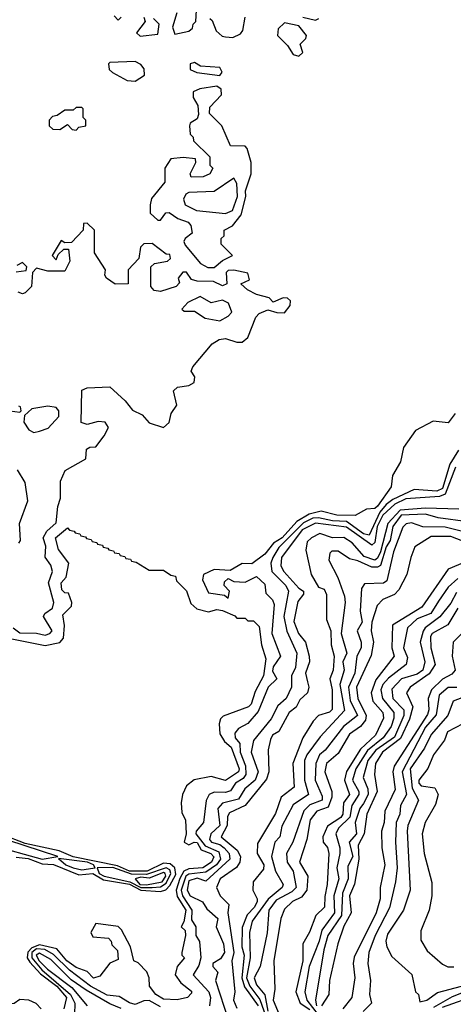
# Model space of a CAD drawing. Extents: x 2668140 to 2765664, y 823621 to 955240.
# Tile 146 of 256: x 2689055 to 2690594, y 877311 to 880801. Entities that reach past the tile are written whole.
import ezdxf

# ---------------------------------------------------------------- set-up
doc = ezdxf.new("R2010")
doc.units = 0

msp = doc.modelspace()

# ---------------------------------------------------------------- linework, layer by layer
at = {"layer": '0CON02XD'}
for points in [[(2689612.5, 880825), (2689597.5, 880775), (2689605, 880750), (2689655, 880760), (2689668.3, 880771.7), (2689670, 880785), (2689680, 880795), (2689682.5, 880835)], [(2689390, 880815), (2689405, 880800), (2689415, 880810)], [(2689495, 880810), (2689500, 880795), (2689470, 880755), (2689482.5, 880742.5), (2689545, 880750), (2689550, 880785), (2689530, 880805)], [(2689730, 880805), (2689738.3, 880798.3), (2689751.7, 880761.7), (2689773, 880743), (2689785, 880740), (2689811.7, 880738.3), (2689838.3, 880751.7), (2689847, 880763), (2689855, 880810)], [(2690060, 880810), (2690105, 880800), (2690116.7, 880805)], [(2690045, 880672.5), (2690060, 880685), (2690050, 880715), (2690070, 880735), (2690072.5, 880745), (2690045, 880780), (2689995, 880790), (2689971.7, 880768.3), (2689970, 880745), (2690005, 880710), (2690025, 880677.5), (2690045, 880672.5)], [(2689465, 880583.8), (2689497.5, 880605), (2689497, 880627), (2689485, 880642.5), (2689465, 880652.5), (2689375, 880650), (2689370, 880645), (2689372.5, 880625), (2689383.9, 880613.9), (2689436.1, 880586.1), (2689465, 880583.8)], [(2689765, 880604), (2689773.8, 880615), (2689765, 880631.2), (2689697, 880637), (2689675, 880650), (2689660, 880645), (2689660, 880625), (2689683.6, 880613.6), (2689765, 880604)], [(2689745, 879922.5), (2689775, 879947.5), (2689810, 879965), (2689770, 880005), (2689770, 880025), (2689780, 880035), (2689780, 880055), (2689810, 880070), (2689840.7, 880109.3), (2689858, 880175), (2689856.2, 880195), (2689876.7, 880255), (2689876.7, 880295), (2689862.5, 880345), (2689855, 880352.5), (2689803.6, 880353.6), (2689772.5, 880425), (2689728.3, 880468.3), (2689729.3, 880490.7), (2689771.2, 880535), (2689770, 880555), (2689755, 880566), (2689693.9, 880556.1), (2689670, 880545), (2689670, 880525), (2689687, 880497), (2689690, 880465), (2689685, 880450), (2689660, 880435), (2689657.5, 880425), (2689660, 880395), (2689670, 880385), (2689671.7, 880371.7), (2689730, 880315), (2689730, 880285), (2689740, 880275), (2689730, 880255), (2689705.9, 880244.1), (2689663, 880243), (2689660, 880255), (2689680, 880295), (2689678.3, 880308.3), (2689635, 880312.5), (2689591.7, 880308.3), (2689570, 880275), (2689570, 880225), (2689523, 880167), (2689517.5, 880145), (2689517.5, 880115), (2689545, 880090), (2689555, 880090), (2689573.6, 880116.4), (2689585, 880117.5), (2689616.4, 880096.4), (2689653, 880083), (2689661.7, 880071.7), (2689667.5, 880045), (2689642.5, 880025), (2689637.5, 880015), (2689641.7, 880001.7), (2689697, 879937), (2689723, 879923), (2689745, 879922.5)], [(2689255, 880410), (2689265, 880420), (2689290, 880425), (2689290, 880445), (2689280, 880455), (2689280, 880485), (2689275, 880490), (2689255, 880490), (2689245, 880480), (2689215, 880480), (2689188.3, 880461.7), (2689171.7, 880458.3), (2689160, 880445), (2689160, 880425), (2689173, 880413), (2689197.5, 880412.5), (2689225, 880430), (2689241.7, 880411.7), (2689255, 880410)], [(2689785, 880114.2), (2689810, 880125), (2689828.1, 880175), (2689825, 880220), (2689815, 880240), (2689745, 880192.5), (2689655, 880188.8), (2689645, 880182.5), (2689636.7, 880165), (2689642.5, 880145), (2689682.5, 880125), (2689785, 880114.2)], [(2689032, 878645), (2689055, 878628.1), (2689115, 878626), (2689145, 878618.8), (2689162.5, 878625), (2689170, 878635), (2689140, 878685), (2689144.1, 878695.9), (2689171.2, 878715), (2689176.2, 878735), (2689157.5, 878805), (2689172, 878845), (2689165, 878867.5), (2689145.9, 878895.9), (2689147.5, 878935), (2689138, 878965), (2689151.7, 878988.3), (2689185, 879017.5), (2689190, 879075), (2689200, 879105), (2689200, 879165), (2689216.4, 879203.6), (2689290, 879245), (2689291.7, 879278.3), (2689303.8, 879286.2), (2689325, 879286.7), (2689354.5, 879325.5), (2689370.6, 879355), (2689358.8, 879375), (2689333.3, 879376.7), (2689295, 879366.2), (2689273, 879373), (2689275, 879487.5), (2689295, 879496.7), (2689375, 879500), (2689429.7, 879449.7), (2689455, 879417.5), (2689490, 879400), (2689515, 879372.5), (2689565, 879355.8), (2689585, 879373.8), (2689592.5, 879405), (2689613.1, 879435), (2689601.2, 879485), (2689615, 879498.8), (2689655, 879504.3), (2689674.2, 879515), (2689676.7, 879535), (2689664, 879555), (2689668.8, 879571.2), (2689738.3, 879651.7), (2689762.7, 879667.3), (2689785, 879671.2), (2689825, 879658), (2689845, 879658), (2689864, 879675), (2689893, 879747), (2689905, 879760), (2689935, 879772.5), (2689967, 879763), (2689995, 879762.5), (2690015, 879787.5), (2690015.7, 879805), (2690005, 879814), (2689990, 879815), (2689955, 879800), (2689940, 879815), (2689895, 879826.7), (2689863.9, 879843.9), (2689840, 879865), (2689870.7, 879879.3), (2689865, 879902.5), (2689815, 879913.3), (2689795, 879912.5), (2689787.5, 879905), (2689790, 879865), (2689775, 879857.5), (2689743, 879873), (2689685, 879873.8), (2689665, 879880), (2689646.4, 879906.4), (2689633.6, 879906.4), (2689617.5, 879885), (2689621.7, 879868.3), (2689610, 879855), (2689555, 879837.5), (2689531.7, 879841.7), (2689520, 879855), (2689520, 879925), (2689533, 879937), (2689580, 879945), (2689590, 879955), (2689588.3, 879968.3), (2689575, 879970), (2689525, 880007.5), (2689495, 880006.7), (2689483.3, 879995), (2689477.5, 879955), (2689440, 879915), (2689440, 879865), (2689394.1, 879864.1), (2689362.5, 879885), (2689357.5, 879895), (2689360, 879915), (2689320, 879975), (2689320, 880055), (2689295, 880080), (2689281.7, 880078.3), (2689280, 880055), (2689238.3, 880011.7), (2689215, 880010), (2689201.7, 880018.3), (2689170, 879965), (2689185, 879950), (2689191.7, 879968.3), (2689211.7, 879988.3), (2689228.3, 879988.3), (2689232.5, 879945), (2689215, 879910), (2689155, 879910), (2689115, 879920), (2689100, 879905), (2689097.5, 879855), (2689075, 879832.5), (2689065, 879830), (2689050, 879835)], [(2689042.5, 879907.5), (2689078.3, 879911.7), (2689080, 879925), (2689065, 879940), (2689045, 879930)], [(2689765, 879733.3), (2689795, 879750), (2689807.5, 879765), (2689796.1, 879796.1), (2689775, 879806.7), (2689735, 879797.5), (2689695, 879820), (2689651.7, 879798.3), (2689630, 879775), (2689638.3, 879768.3), (2689675, 879767.5), (2689713, 879743), (2689765, 879733.3)], [(2689020, 879415), (2689055, 879410), (2689060, 879415), (2689058.3, 879428.3), (2689051.7, 879431.7)], [(2689105, 879337.5), (2689125, 879342.5), (2689156.4, 879353.6), (2689193.8, 879395), (2689193.8, 879415), (2689185, 879426.7), (2689155, 879431.2), (2689098.3, 879421.7), (2689071.7, 879398.3), (2689070, 879375), (2689087, 879347), (2689105, 879337.5)], [(2690600, 879405), (2690575, 879372.5), (2690521.7, 879378.3), (2690460, 879345), (2690416.7, 879285), (2690406.4, 879233.6), (2690377.5, 879185), (2690372.5, 879145), (2690325, 879076.2), (2690315, 879068.8), (2690285, 879066), (2690245, 879043.3), (2690180, 879045), (2690125, 879059.4), (2690082.2, 879047.8), (2690038.2, 879021.8), (2689985.8, 878965), (2689955.8, 878945), (2689925, 878906.2), (2689878.3, 878871.7), (2689845, 878873.8), (2689801.7, 878848.3), (2689745, 878852), (2689707.5, 878835), (2689703.3, 878815), (2689725, 878770), (2689781.7, 878761.7), (2689795, 878750), (2689800, 878775), (2689780, 878795), (2689781.7, 878808.3), (2689795, 878820), (2689815, 878810), (2689855, 878807.5), (2689895, 878827.5), (2689925, 878800), (2689928.3, 878768.3), (2689952.5, 878745), (2689958.3, 878728.3), (2689950, 878625), (2689980, 878545), (2689955, 878506.7), (2689951.7, 878491.7), (2689967.5, 878465), (2689936.7, 878435), (2689901.2, 878348.8), (2689865, 878306.7), (2689831.7, 878288.3), (2689818.3, 878271.7), (2689820, 878255), (2689836.2, 878235), (2689837.5, 878205), (2689856.6, 878156.6), (2689858, 878125), (2689848.2, 878111.8), (2689820.8, 878095), (2689802.5, 878067.5), (2689785, 878062), (2689745, 878063.3), (2689727.5, 878055), (2689717, 878033), (2689706.7, 877955), (2689680.8, 877925), (2689680, 877915), (2689712.6, 877872.6), (2689761.7, 877851.7), (2689767.8, 877825), (2689753.1, 877805), (2689715, 877779.5), (2689655, 877772.3), (2689645, 877765.5), (2689627.7, 877715), (2689632.5, 877695), (2689665.8, 877645), (2689665, 877610), (2689680, 877585), (2689680, 877555), (2689693, 877533), (2689698, 877475), (2689691.2, 877448.8), (2689670, 877415), (2689726, 877355), (2689732, 877335), (2689728.8, 877305)], [(2690612, 879275), (2690581.4, 879225), (2690555, 879139.2), (2690535, 879129.5), (2690455, 879136), (2690379.1, 879100.9), (2690355, 879083.1), (2690332.5, 879055), (2690295, 878974), (2690275, 878978.1), (2690215, 879021.8), (2690165, 879024.5)], [(2689052.5, 878945), (2689057.5, 878955), (2689053.8, 879015), (2689083.8, 879095), (2689075, 879160), (2689047.5, 879205)], [(2690601.1, 879215), (2690565, 879119.2), (2690545, 879111.1), (2690425, 879102.7), (2690385.8, 879084.2), (2690343.1, 879045), (2690323.8, 879005), (2690315, 878947.5), (2690305, 878938), (2690215, 879002.7), (2690105, 879016.4), (2690057.4, 878992.6), (2689984.2, 878895), (2689982, 878865), (2689992, 878845), (2690045.8, 878785.8), (2690062.5, 878775), (2690062.5, 878765), (2690041.7, 878738.3), (2690027.7, 878667.7), (2690044, 878625), (2690068.8, 878595), (2690082, 878545), (2690083.8, 878525), (2690068.8, 878485), (2690076.4, 878453.6)], [(2690613.6, 879066.4), (2690495, 879070), (2690405, 879062.7), (2690361.5, 879015), (2690335.7, 878914.3), (2690325, 878892.5), (2690315, 878885.6), (2690277.8, 878897.8), (2690235, 878947.1), (2690205, 878965.6), (2690165, 878964.3), (2690120.5, 878979.5), (2690090, 878965), (2690075, 878950), (2690070.5, 878920.5), (2690088.8, 878835), (2690115, 878790), (2690135, 878782.5), (2690143.6, 878763.6), (2690143.8, 878675), (2690158.8, 878635), (2690160, 878585), (2690171.4, 878545), (2690167.5, 878495), (2690156, 878465), (2690164, 878425), (2690163.6, 878356.4), (2690153.9, 878346.1), (2690115.8, 878334.2), (2690096.2, 878315), (2690060, 878255), (2690024, 878165), (2690029.5, 878080.5), (2689983.3, 878045), (2689962.7, 877987.3), (2689898.8, 877881.2), (2689897.5, 877845), (2689921.2, 877805), (2689920.7, 877789.3), (2689883.8, 877745), (2689882, 877715), (2689898, 877685), (2689897.5, 877675), (2689888, 877655), (2689862.5, 877627.5), (2689845, 877582.5), (2689842.9, 877515), (2689851.5, 877485), (2689843.2, 877405), (2689852.4, 877372.4), (2689900.9, 877305)], [(2690645, 879021.2), (2690540, 879035), (2690495, 879048.1), (2690408, 879045), (2690378.6, 879005), (2690369.2, 878955), (2690355, 878932), (2690335, 878866.7), (2690325, 878860), (2690305, 878860.8), (2690255, 878883.3), (2690225, 878890), (2690185, 878917.5), (2690163, 878917), (2690155, 878910), (2690152.5, 878885), (2690183.6, 878823.6), (2690207.7, 878757.7), (2690210, 878735), (2690195.8, 878625), (2690216, 878555), (2690201.2, 878525), (2690206.2, 878495), (2690191.4, 878445), (2690207.7, 878352.3), (2690121.2, 878258.8), (2690074, 878195), (2690066, 878175), (2690066, 878105), (2690080, 878055), (2690025, 878017.5), (2689985, 877942.5), (2689977.5, 877905), (2689960, 877885), (2689948.8, 877835), (2689962.7, 877782.7), (2689990, 877735), (2689986.7, 877725), (2689936.5, 877683.5), (2689880, 877605), (2689870, 877565), (2689873.1, 877475), (2689860, 877405), (2689871.1, 877375), (2689907.4, 877327.4), (2689928.1, 877268.1)], [(2690165, 879024.5), (2690115, 879035.6), (2690095, 879033.6), (2690062.4, 879017.6), (2689975, 878930), (2689952.9, 878895), (2689945.8, 878875), (2689950, 878845), (2689998.8, 878795), (2690008.8, 878775), (2689992.5, 878685), (2690003, 878633), (2690038.8, 878555), (2690034, 878505), (2690019.2, 878475), (2690020, 878435), (2690000, 878395), (2689971.2, 878368.8), (2689947.3, 878322.7), (2689884.1, 878245.9), (2689876.2, 878205), (2689901.2, 878135), (2689890, 878105), (2689853.3, 878075), (2689831.7, 878038.3), (2689775, 878024), (2689757.5, 878005), (2689765.6, 877945), (2689733.8, 877915), (2689728.8, 877895), (2689735.9, 877885.9), (2689765, 877876.9), (2689780.8, 877865), (2689798.8, 877845), (2689801.2, 877825), (2689715, 877747.5), (2689685, 877758.1), (2689655, 877748.8), (2689649.2, 877715), (2689660, 877695), (2689703.9, 877673.9), (2689718.8, 877648.8), (2689758, 877615), (2689752.5, 877585), (2689778, 877525), (2689782, 877495), (2689767.7, 877472.3), (2689740, 877455), (2689740, 877445), (2689757.5, 877425), (2689750, 877395), (2689796.1, 877253.9)], [(2690645, 878982), (2690565, 879002.5), (2690485, 879003.8), (2690445, 879018), (2690426.4, 879013.6), (2690415, 879002.5), (2690381.2, 878915), (2690358.3, 878811.7), (2690346.1, 878803.9), (2690278.3, 878801.7), (2690267.5, 878785), (2690263.3, 878705), (2690270, 878665), (2690252.5, 878635), (2690266.2, 878595), (2690266.7, 878575), (2690251.2, 878545), (2690244.3, 878485), (2690221.4, 878435), (2690227.9, 878387.9), (2690253.8, 878335), (2690204.4, 878295.6), (2690138.9, 878211.1), (2690118.8, 878195), (2690106, 878165), (2690102.9, 878105), (2690128.8, 878048.8), (2690128, 878035), (2690085, 878018), (2690063.4, 877996.6), (2690024, 877885), (2690002, 877845), (2690003.8, 877815), (2690025, 877782.5), (2690036, 877725), (2690020.9, 877709.1), (2689965, 877680), (2689939.2, 877645), (2689933.6, 877563.6), (2689908, 877445), (2689886.7, 877405), (2689895, 877380), (2689924.5, 877344.5), (2689935, 877286.7)], [(2689026.7, 878606.7), (2689145, 878582.5), (2689197, 878593), (2689210.7, 878609.3), (2689213.6, 878653.6), (2689208.3, 878691.7), (2689238.3, 878721.7), (2689240, 878735), (2689228.3, 878768.3), (2689215, 878770), (2689205, 878780), (2689202.5, 878805), (2689220, 878825), (2689230, 878875), (2689193, 878923), (2689182.5, 878965), (2689225, 879000), (2689231.7, 878991.7), (2689248.3, 878988.3), (2689251.7, 878981.7), (2689268.3, 878978.3), (2689271.7, 878971.7), (2689288.3, 878968.3), (2689291.7, 878961.7), (2689308.3, 878958.3), (2689311.7, 878951.7), (2689328.3, 878948.3), (2689331.7, 878941.7), (2689348.3, 878938.3), (2689351.7, 878931.7), (2689368.3, 878928.3), (2689371.7, 878921.7), (2689388.3, 878918.3), (2689391.7, 878911.7), (2689408.3, 878908.3), (2689411.7, 878901.7), (2689428.3, 878898.3), (2689431.7, 878891.7), (2689448.3, 878888.3), (2689451.7, 878881.7), (2689468.3, 878878.3), (2689515, 878850), (2689565, 878850), (2689591.7, 878831.7), (2689608.3, 878828.3), (2689611.7, 878811.7), (2689647, 878777), (2689661.7, 878731.7), (2689683, 878713), (2689725, 878702.5), (2689755, 878710), (2689775, 878706.7), (2689818.3, 878688.3), (2689825, 878680), (2689855, 878680), (2689865, 878670), (2689885, 878670), (2689905, 878650), (2689912.5, 878585), (2689928.8, 878535), (2689920, 878475), (2689890.5, 878419.5), (2689876.2, 878375), (2689866.7, 878365), (2689777.5, 878332.5), (2689767.5, 878322.5), (2689762.5, 878305), (2689765, 878270), (2689782.3, 878242.3), (2689805, 878222.5), (2689834, 878145), (2689832, 878135), (2689785, 878103.8), (2689735, 878118.8), (2689673.9, 878106.1), (2689647.5, 878085), (2689632.5, 878055), (2689627.5, 878025), (2689630.7, 877990.7), (2689643, 877963), (2689646.2, 877915), (2689638.8, 877885), (2689655, 877876.2), (2689674.3, 877885.7), (2689685, 877883.8), (2689698.7, 877858.7), (2689733.3, 877845), (2689743.9, 877833.9), (2689736, 877815), (2689705, 877794.5), (2689655, 877790.6), (2689637.3, 877782.7), (2689622.7, 877757.3), (2689610.6, 877715), (2689613.5, 877693.5), (2689644.5, 877645), (2689636.9, 877603.1), (2689627.5, 877585), (2689642.5, 877572.5), (2689643.8, 877555), (2689630, 877495), (2689630, 877485), (2689640, 877475), (2689613.8, 877445), (2689606.2, 877415), (2689627.3, 877387.3), (2689665, 877357.5), (2689665, 877350), (2689650, 877335), (2689613.8, 877326.2), (2689565, 877328.6), (2689538, 877345), (2689516, 877375), (2689514, 877405), (2689505.7, 877425.7), (2689475, 877457.5), (2689460, 877465), (2689448, 877515), (2689416.7, 877575), (2689405, 877586.7), (2689325, 877596.7), (2689307.5, 877565), (2689315, 877550), (2689370, 877545), (2689380, 877535), (2689381.7, 877521.7), (2689401.7, 877501.7), (2689405, 877470), (2689375, 877456.7), (2689339.3, 877410.7), (2689317, 877403), (2689295, 877427.5), (2689255, 877440.8), (2689222, 877465), (2689187, 877507), (2689125, 877522), (2689098.5, 877511.5), (2689084.3, 877495.7), (2689081.8, 877475), (2689090.7, 877460.7), (2689128.5, 877418.5), (2689186.5, 877375), (2689221.4, 877335), (2689211.2, 877295)], [(2690655, 878941.9), (2690585, 878968.6), (2690515, 878968.8), (2690457, 878933), (2690443.3, 878895), (2690428.8, 878835), (2690400.5, 878779.5), (2690385, 878763.8), (2690343.9, 878746.1), (2690323.3, 878725), (2690304.3, 878665), (2690302.5, 878635), (2690310.6, 878595), (2690302.3, 878547.7), (2690250, 878435), (2690254.3, 878395), (2690284.4, 878335), (2690282.2, 878317.8), (2690264.3, 878295.7), (2690225, 878268.8), (2690185, 878200), (2690144, 878165), (2690138, 878135), (2690162.5, 878065), (2690162.9, 878045), (2690150, 878010), (2690108.8, 877995), (2690085.8, 877965), (2690074, 877895), (2690047.5, 877815), (2690078, 877765), (2690074.2, 877715.8), (2690055, 877690), (2690023.3, 877675), (2689995, 877647.5), (2689982, 877615), (2689956.2, 877465), (2689960, 877365), (2689954, 877325), (2689976.2, 877275)], [(2690635, 878878), (2690575, 878853.3), (2690481.7, 878718.3), (2690377.5, 878655), (2690376, 878575), (2690384.2, 878545), (2690319.1, 878460.9), (2690301.9, 878415), (2690308.6, 878385), (2690344, 878345), (2690346, 878325), (2690317.5, 878265), (2690264.6, 878215.4), (2690214.5, 878135.5), (2690207.1, 878105), (2690225.7, 878055), (2690204.4, 878025), (2690201.4, 877985), (2690195, 877972.5), (2690147.6, 877942.4), (2690130.6, 877905), (2690132, 877885), (2690147, 877867), (2690152, 877845), (2690145.8, 877735), (2690137.3, 877692.7), (2690136, 877655), (2690106.2, 877625), (2690083.6, 877566.4), (2690060, 877525), (2690060, 877465), (2690034.4, 877355), (2690050.8, 877315), (2690085, 877291.9)], [(2690609.2, 878820.8), (2690575, 878790), (2690540.6, 878739.4), (2690513.4, 878696.6), (2690465, 878677.5), (2690431.2, 878645), (2690416.7, 878575), (2690430.7, 878540.7), (2690426.7, 878515), (2690363.4, 878466.6), (2690344, 878445), (2690336, 878425), (2690342, 878395), (2690382, 878345), (2690382.5, 878325), (2690372.5, 878295), (2690344.2, 878255), (2690289.1, 878210.9), (2690247.5, 878145), (2690235.8, 878105), (2690258, 878065), (2690258, 878055), (2690234, 878015), (2690226.2, 877973.8), (2690186, 877935), (2690176.2, 877915), (2690191.2, 877865), (2690191.2, 877845), (2690180.8, 877795), (2690187.5, 877755), (2690169.2, 877695), (2690172.5, 877635), (2690126.7, 877573.3), (2690118.1, 877535), (2690081.9, 877445), (2690066.2, 877355), (2690074.3, 877325), (2690113.5, 877273.5)], [(2690605, 878771.2), (2690585, 878733.3), (2690545.6, 878684.4), (2690494.3, 878645.7), (2690487, 878633), (2690476, 878595), (2690492, 878525), (2690486, 878495), (2690465, 878480.8), (2690410, 878465), (2690375, 878427.5), (2690379.2, 878395), (2690418, 878355), (2690418.6, 878335), (2690385, 878258), (2690318.3, 878211.7), (2690290, 878175), (2690274, 878115), (2690290.8, 878075), (2690291.4, 878055), (2690275, 878022.5), (2690261.9, 878005), (2690245.8, 877955), (2690250, 877915), (2690224, 877885), (2690236.9, 877835), (2690219.5, 877800.5), (2690220.6, 877755), (2690200, 877705), (2690196.9, 877625), (2690148, 877555), (2690133.9, 877503.9), (2690104.4, 877325.6), (2690108.5, 877305)], [(2690609.2, 878715), (2690574.2, 878655.8), (2690518, 878625), (2690512.9, 878615), (2690514.2, 878575), (2690528.8, 878515), (2690507.9, 878482.1), (2690440, 878435), (2690427.5, 878415), (2690450, 878365), (2690438.2, 878321.8), (2690406.6, 878253.4), (2690342.5, 878205), (2690318, 878165), (2690314.2, 878125), (2690322.9, 878065), (2690286.2, 877985), (2690276.7, 877915), (2690255.7, 877875), (2690258.9, 877825), (2690243.1, 877736.9), (2690225.8, 877695), (2690230.8, 877635), (2690205, 877587.5), (2690183.8, 877525), (2690154.2, 877395), (2690152.5, 877345), (2690125.6, 877305)], [(2690643.8, 878645), (2690592.5, 878595), (2690590, 878545), (2690600, 878495), (2690588.8, 878481.2), (2690555, 878463.8), (2690516, 878425), (2690504.2, 878395), (2690507.1, 878355), (2690502.4, 878337.6), (2690384, 878155), (2690379.2, 878135), (2690387.7, 878072.3), (2690350.8, 877995), (2690348, 877955), (2690338.8, 877925), (2690340, 877865), (2690351.2, 877805), (2690333.8, 877725), (2690333.8, 877685), (2690320, 877635), (2690241.7, 877478.3), (2690238, 877455), (2690243.8, 877405), (2690233.3, 877335), (2690201.2, 877295)], [(2690076.4, 878453.6), (2690080.8, 878435), (2690076.7, 878415), (2690049.5, 878390.5), (2690035.7, 878364.3), (2690011.2, 878345), (2689975, 878277.5), (2689952.5, 878265), (2689945, 878250), (2689937, 878213), (2689939.2, 878135), (2689930.9, 878109.1), (2689855, 878016), (2689800, 877990), (2689792.9, 877977.1), (2689791.4, 877945), (2689770, 877905), (2689827.2, 877857.2), (2689838.6, 877835), (2689836, 877815), (2689824.3, 877795.7), (2689766.7, 877755), (2689753.8, 877725), (2689766.7, 877695), (2689797.5, 877665), (2689793.3, 877635), (2689814.4, 877495), (2689807.8, 877465), (2689818.6, 877355), (2689813.8, 877325), (2689825, 877297.5)], [(2690606.1, 878433.9), (2690575, 878433.8), (2690543.4, 878406.6), (2690533, 878337), (2690495, 878293.8), (2690412.5, 878135), (2690427.1, 878055), (2690406.7, 878015), (2690403.3, 877985), (2690391.2, 877955), (2690388, 877885), (2690394, 877795), (2690388.8, 877745), (2690367.3, 877652.7), (2690316, 877555), (2690293.8, 877495), (2690290, 877455), (2690300, 877395), (2690296.7, 877345), (2690303.3, 877315), (2690274.2, 877285.8)], [(2690645, 878405.8), (2690592.5, 878385), (2690573.8, 878335), (2690515, 878266.7), (2690490.9, 878219.1), (2690440.6, 878145), (2690447.4, 878077.4), (2690470, 878035), (2690432, 877945), (2690430, 877925), (2690440, 877715), (2690416.7, 877645), (2690360.5, 877559.5), (2690353.8, 877535), (2690357.5, 877515), (2690375, 877480), (2690447, 877417), (2690460, 877355), (2690470, 877345), (2690475, 877320), (2690500, 877325), (2690537.5, 877352.5), (2690622.5, 877375)], [(2690627.5, 878305), (2690573.2, 878276.8), (2690562.3, 878247.7), (2690523.8, 878195), (2690503.6, 878146.4), (2690471.2, 878105), (2690471.2, 878095), (2690480, 878085), (2690528.3, 878078.3), (2690540, 878055), (2690530.7, 878019.3), (2690493.3, 877955), (2690483.3, 877915), (2690490, 877845), (2690517, 877743), (2690517.5, 877695), (2690507.5, 877645), (2690478.3, 877571.7), (2690478.3, 877538.3), (2690500.7, 877500.7), (2690555, 877452.5), (2690573.6, 877443.6), (2690595, 877443.3)], [(2689042, 877832), (2689085, 877828.2), (2689135, 877808.5), (2689175, 877806.7), (2689265, 877769.4), (2689315, 877774.5), (2689352.1, 877752.1), (2689445, 877736.1), (2689485, 877715.7), (2689555, 877710.6), (2689573.8, 877716.2), (2689588.2, 877731.8), (2689609.1, 877770.9), (2689606, 877795), (2689589.3, 877809.3), (2689565, 877810.6), (2689507.2, 877782.8), (2689445, 877783.3), (2689401.7, 877801.7), (2689245, 877833.1), (2689195, 877855.4), (2689075, 877881.1), (2688995, 877911.6)], [(2688954.6, 877874.6), (2689134.5, 877825.5), (2689190, 877835), (2689012.9, 877892.9)], [(2689275, 877787.7), (2689315, 877793.3), (2689322.5, 877795), (2689316.9, 877805), (2689296, 877815), (2689192.5, 877827.5), (2689219.2, 877805), (2689245, 877794.6), (2689275, 877787.7)], [(2689485, 877724.3), (2689525, 877724.7), (2689555, 877726.8), (2689575, 877740), (2689591.1, 877775), (2689587.9, 877787.9), (2689575, 877794.6), (2689505, 877771.1), (2689451.9, 877771.9), (2689385, 877796.1), (2689330, 877795), (2689336.9, 877775), (2689354.8, 877764.8), (2689445.3, 877745.3), (2689485, 877724.3)], [(2689505, 877734.7), (2689560, 877745), (2689573.1, 877765), (2689571.2, 877775), (2689565, 877777.5), (2689515, 877758.2), (2689485, 877761.1), (2689464.5, 877755.5), (2689481.4, 877735), (2689505, 877734.7)], [(2689555, 877302), (2689515, 877323.8), (2689495, 877323.3), (2689465, 877310), (2689445, 877316.2), (2689408, 877338), (2689365, 877342.9), (2689306, 877375), (2689231.7, 877431.7), (2689175, 877487.8), (2689143.8, 877505), (2689115, 877507.6), (2689097.9, 877495), (2689097.7, 877475), (2689133.5, 877433.5), (2689235.8, 877345.8), (2689250.8, 877315), (2689250, 877275)], [(2689415.5, 877295.5), (2689375, 877311.9), (2689291.4, 877361.4), (2689238.1, 877398.1), (2689165, 877469.2), (2689125, 877492.5), (2689113.3, 877485), (2689124.4, 877465), (2689154.3, 877435), (2689239.8, 877369.8), (2689294.2, 877305)], [(2690525, 877300.9), (2690591.1, 877338.9), (2690683.8, 877375)], [(2690555, 877300.4), (2690681.2, 877345)], [(2689130.8, 877295), (2689113.2, 877313.2), (2689087.5, 877325), (2689055, 877328), (2689035, 877314), (2689015, 877310.8), (2688995, 877314), (2688965, 877331.2), (2688925, 877333.3), (2688912.3, 877327.7), (2688898, 877305)]]:
    msp.add_lwpolyline(points, dxfattribs=at)

doc.saveas('drawing.dxf')
